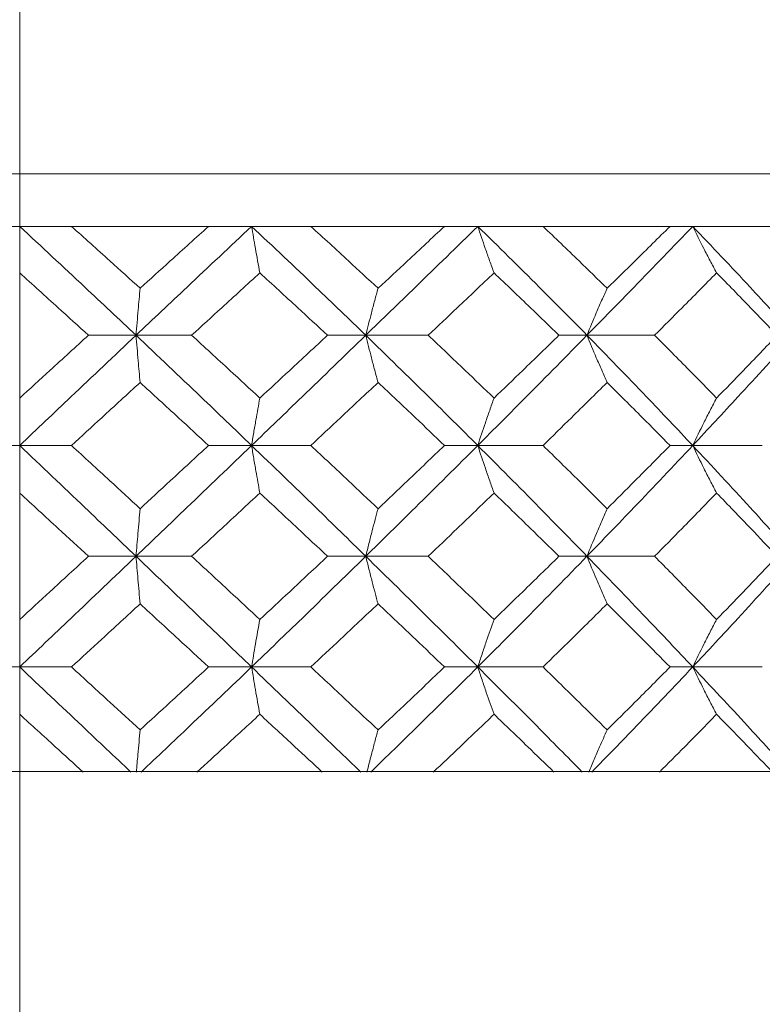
# Model space of a CAD drawing. Header units: inches. Extents: x 0.8 to 21, y 1.2 to 16.5.
# Tile 4 of 88: x 9.201 to 9.413, y 2.932 to 3.213. Entities that reach past the tile are written whole.
import ezdxf

# ---------------------------------------------------------------- set-up
doc = ezdxf.new("R2010")
doc.units = ezdxf.units.IN
doc.header["$MEASUREMENT"] = 0
doc.linetypes.add('CENTERX2', pattern=[0.8, 0.5, -0.1, 0.1, -0.1])
doc.layers.add('SLD-0', color=7, linetype='Continuous')

msp = doc.modelspace()

# ---------------------------------------------------------------- linework, layer by layer
at = {"color": 7, "linetype": 'Continuous', "lineweight": 15}
for p, q in [((8.76367, 3.16863), (9.63867, 3.16863)), ((9.20117, 3.15362), (9.18642, 3.15362)), ((9.21592, 3.15362), (9.20117, 3.15362)), ((9.21592, 3.15362), (9.255, 3.15362)), ((9.26726, 3.15362), (9.255, 3.15362)), ((9.28414, 3.15362), (9.26726, 3.15362)), ((9.28414, 3.15362), (9.32226, 3.15362)), ((9.33173, 3.15362), (9.32226, 3.15362)), ((9.35032, 3.15362), (9.33173, 3.15362)), ((9.35032, 3.15362), (9.38653, 3.15362)), ((9.39298, 3.15362), (9.38653, 3.15362)), ((9.41282, 3.15362), (9.39298, 3.15362)), ((9.41282, 3.15362), (9.44624, 3.15362)), ((9.22077, 3.12259), (9.23432, 3.12259)), ((9.25018, 3.12259), (9.23432, 3.12259)), ((9.2998, 3.12259), (9.2889, 3.12259)), ((9.2998, 3.12259), (9.31759, 3.12259)), ((9.36285, 3.12259), (9.35487, 3.12259)), ((9.36285, 3.12259), (9.38213, 3.12259)), ((9.20117, 3.09119), (9.18642, 3.09119)), ((9.20117, 3.09119), (9.21592, 3.09119)), ((9.255, 3.09119), (9.26726, 3.09119)), ((9.28414, 3.09119), (9.26726, 3.09119)), ((9.33173, 3.09119), (9.32226, 3.09119)), ((9.33173, 3.09119), (9.35032, 3.09119)), ((9.39298, 3.09119), (9.38653, 3.09119)), ((9.39298, 3.09119), (9.41282, 3.09119)), ((9.23432, 3.05962), (9.22077, 3.05962)), ((9.23432, 3.05962), (9.25018, 3.05962)), ((9.2889, 3.05962), (9.2998, 3.05962)), ((9.31759, 3.05962), (9.2998, 3.05962)), ((9.36285, 3.05962), (9.35487, 3.05962)), ((9.36285, 3.05962), (9.38213, 3.05962)), ((9.20117, 3.02808), (9.18642, 3.02808)), ((9.20117, 3.02808), (9.21592, 3.02808)), ((9.26726, 3.02808), (9.255, 3.02808)), ((9.26726, 3.02808), (9.28414, 3.02808)), ((9.32226, 3.02808), (9.33173, 3.02808)), ((9.35032, 3.02808), (9.33173, 3.02808)), ((9.39298, 3.02808), (9.38653, 3.02808)), ((9.39298, 3.02808), (9.41282, 3.02808)), ((9.21921, 2.99826), (9.18311, 2.99826)), ((9.22233, 2.99826), (9.21921, 2.99826)), ((9.22222, 2.99826), (9.25171, 2.99826)), ((9.28737, 2.99826), (9.25171, 2.99826)), ((9.29043, 2.99826), (9.28737, 2.99826)), ((9.29033, 2.99826), (9.31907, 2.99826)), ((9.3534, 2.99826), (9.31907, 2.99826)), ((9.35341, 2.99826), (9.38072, 2.99826)), ((9.38072, 2.99826), (9.38353, 2.99826)), ((9.41569, 2.99826), (9.38353, 2.99826))]:
    msp.add_line(p, q, dxfattribs=at)
for points, knots in [([(9.20117, 3.15362), (9.20736, 3.14786), (9.21845, 3.13755), (9.22946, 3.12717), (9.23432, 3.12259)], [0, 0, 0, 0, 0.558266, 1, 1, 1, 1]), ([(9.21592, 3.15362), (9.21958, 3.15034), (9.22612, 3.14447), (9.23262, 3.13857), (9.23549, 3.13597)], [0, 0, 0, 0, 0.558937, 1, 1, 1, 1]), ([(9.26726, 3.15362), (9.26114, 3.14786), (9.25016, 3.13755), (9.23917, 3.12717), (9.23432, 3.12259)], [0, 0, 0, 0, 0.558266, 1, 1, 1, 1]), ([(9.255, 3.15362), (9.25137, 3.15034), (9.24487, 3.14447), (9.23836, 3.13857), (9.23549, 3.13597)], [0, 0, 0, 0, 0.558937, 1, 1, 1, 1]), ([(9.26961, 3.14035), (9.2694, 3.14151), (9.26897, 3.14382), (9.26819, 3.14822), (9.26762, 3.15152), (9.26726, 3.15362)], [0, 0, 0, 0, 0.267081, 0.534161, 1, 1, 1, 1]), ([(9.26726, 3.15362), (9.27337, 3.14786), (9.2843, 3.13755), (9.29505, 3.12717), (9.2998, 3.12259)], [0, 0, 0, 0, 0.558266, 1, 1, 1, 1]), ([(9.28414, 3.15362), (9.28773, 3.15034), (9.29415, 3.14447), (9.3005, 3.13857), (9.3033, 3.13597)], [0, 0, 0, 0, 0.558937, 1, 1, 1, 1]), ([(9.33173, 3.15362), (9.32582, 3.14786), (9.31523, 3.13755), (9.30453, 3.12717), (9.2998, 3.12259)], [0, 0, 0, 0, 0.558266, 1, 1, 1, 1]), ([(9.32226, 3.15362), (9.31874, 3.15034), (9.31243, 3.14447), (9.3061, 3.13857), (9.3033, 3.13597)], [0, 0, 0, 0, 0.558937, 1, 1, 1, 1]), ([(9.33636, 3.14035), (9.33594, 3.14151), (9.3351, 3.14382), (9.33355, 3.14822), (9.33244, 3.15152), (9.33173, 3.15362)], [0, 0, 0, 0, 0.267081, 0.534161, 1, 1, 1, 1]), ([(9.33173, 3.15362), (9.33759, 3.14786), (9.3481, 3.13755), (9.35833, 3.12717), (9.36285, 3.12259)], [0, 0, 0, 0, 0.558266, 1, 1, 1, 1]), ([(9.35032, 3.15362), (9.35375, 3.15034), (9.35989, 3.14447), (9.36593, 3.13857), (9.36859, 3.13597)], [0, 0, 0, 0, 0.558937, 1, 1, 1, 1]), ([(9.39298, 3.15362), (9.38743, 3.14786), (9.3775, 3.13755), (9.36734, 3.12717), (9.36285, 3.12259)], [0, 0, 0, 0, 0.558266, 1, 1, 1, 1]), ([(9.38653, 3.15362), (9.38321, 3.15034), (9.37726, 3.14447), (9.37125, 3.13857), (9.36859, 3.13597)], [0, 0, 0, 0, 0.5589371, 1, 1, 1, 1]), ([(9.39979, 3.14035), (9.39917, 3.14151), (9.39794, 3.14382), (9.39566, 3.14822), (9.39402, 3.15152), (9.39298, 3.15362)], [0, 0, 0, 0, 0.267081, 0.534161, 1, 1, 1, 1]), ([(9.39298, 3.15362), (9.39846, 3.14786), (9.40829, 3.13755), (9.41775, 3.12717), (9.42192, 3.12259)], [0, 0, 0, 0, 0.558266, 1, 1, 1, 1]), ([(9.20117, 3.14035), (9.20483, 3.13705), (9.21137, 3.13113), (9.21789, 3.1252), (9.22077, 3.12259)], [0, 0, 0, 0, 0.5591145, 1, 1, 1, 1]), ([(9.26961, 3.14035), (9.26599, 3.13705), (9.25952, 3.13113), (9.25304, 3.1252), (9.25018, 3.12259)], [0, 0, 0, 0, 0.559115, 1, 1, 1, 1]), ([(9.26961, 3.14035), (9.27322, 3.13705), (9.27968, 3.13113), (9.28608, 3.1252), (9.2889, 3.12259)], [0, 0, 0, 0, 0.559115, 1, 1, 1, 1]), ([(9.33636, 3.14035), (9.33288, 3.13705), (9.32664, 3.13113), (9.32036, 3.1252), (9.31759, 3.12259)], [0, 0, 0, 0, 0.559115, 1, 1, 1, 1]), ([(9.33636, 3.14035), (9.33984, 3.13705), (9.34605, 3.13113), (9.35217, 3.1252), (9.35487, 3.12259)], [0, 0, 0, 0, 0.559115, 1, 1, 1, 1]), ([(9.39979, 3.14035), (9.39652, 3.13705), (9.39067, 3.13113), (9.38474, 3.1252), (9.38213, 3.12259)], [0, 0, 0, 0, 0.559115, 1, 1, 1, 1]), ([(9.39979, 3.14035), (9.40304, 3.13705), (9.40885, 3.13113), (9.41454, 3.1252), (9.41705, 3.12259)], [0, 0, 0, 0, 0.559115, 1, 1, 1, 1]), ([(9.23432, 3.12259), (9.23442, 3.1238), (9.23462, 3.12624), (9.23501, 3.13073), (9.23531, 3.13393), (9.23549, 3.13597)], [0, 0, 0, 0, 0.266089, 0.532178, 1, 1, 1, 1]), ([(9.3033, 3.13597), (9.30298, 3.13481), (9.30235, 3.1325), (9.30118, 3.12806), (9.30034, 3.12472), (9.2998, 3.12259)], [0, 0, 0, 0, 0.266089, 0.532178, 1, 1, 1, 1]), ([(9.36859, 3.13597), (9.36807, 3.13481), (9.36703, 3.1325), (9.36511, 3.12806), (9.36373, 3.12472), (9.36285, 3.12259)], [0, 0, 0, 0, 0.266089, 0.532178, 1, 1, 1, 1]), ([(9.23432, 3.12259), (9.22814, 3.11674), (9.21708, 3.10629), (9.20604, 3.09581), (9.20117, 3.09119)], [0, 0, 0, 0, 0.559005, 1, 1, 1, 1]), ([(9.22077, 3.12259), (9.21711, 3.11925), (9.21058, 3.1133), (9.20405, 3.10733), (9.20117, 3.1047)], [0, 0, 0, 0, 0.5593508, 1, 1, 1, 1]), ([(9.23432, 3.12259), (9.23442, 3.12137), (9.23462, 3.11893), (9.23501, 3.11442), (9.23531, 3.1112), (9.23549, 3.10914)], [0, 0, 0, 0, 0.265507, 0.531015, 1, 1, 1, 1]), ([(9.23432, 3.12259), (9.24049, 3.11674), (9.25152, 3.10629), (9.26244, 3.09581), (9.26726, 3.09119)], [0, 0, 0, 0, 0.559005, 1, 1, 1, 1]), ([(9.25018, 3.12259), (9.25381, 3.11925), (9.26031, 3.1133), (9.26676, 3.10733), (9.26961, 3.1047)], [0, 0, 0, 0, 0.559351, 1, 1, 1, 1]), ([(9.2998, 3.12259), (9.29376, 3.11674), (9.28296, 3.10629), (9.27207, 3.09581), (9.26726, 3.09119)], [0, 0, 0, 0, 0.559005, 1, 1, 1, 1]), ([(9.2889, 3.12259), (9.28531, 3.11925), (9.27889, 3.1133), (9.27245, 3.10733), (9.26961, 3.1047)], [0, 0, 0, 0, 0.559351, 1, 1, 1, 1]), ([(9.3033, 3.10914), (9.30299, 3.1103), (9.30235, 3.11263), (9.30118, 3.11708), (9.30034, 3.12044), (9.2998, 3.12259)], [0, 0, 0, 0, 0.265507, 0.531014, 1, 1, 1, 1]), ([(9.2998, 3.12259), (9.3058, 3.11674), (9.31655, 3.10629), (9.32708, 3.09581), (9.33173, 3.09119)], [0, 0, 0, 0, 0.559005, 1, 1, 1, 1]), ([(9.31759, 3.12259), (9.32111, 3.11925), (9.3274, 3.1133), (9.33362, 3.10733), (9.33636, 3.1047)], [0, 0, 0, 0, 0.5593508, 1, 1, 1, 1]), ([(9.36285, 3.12259), (9.3571, 3.11674), (9.34682, 3.10629), (9.33635, 3.09581), (9.33173, 3.09119)], [0, 0, 0, 0, 0.559005, 1, 1, 1, 1]), ([(9.35487, 3.12259), (9.35143, 3.11925), (9.3453, 3.1133), (9.3391, 3.10733), (9.33636, 3.1047)], [0, 0, 0, 0, 0.559351, 1, 1, 1, 1]), ([(9.36859, 3.10914), (9.36808, 3.1103), (9.36704, 3.11263), (9.36512, 3.11708), (9.36374, 3.12044), (9.36285, 3.12259)], [0, 0, 0, 0, 0.265507, 0.531014, 1, 1, 1, 1]), ([(9.36285, 3.12259), (9.36855, 3.11674), (9.37874, 3.10629), (9.38862, 3.09581), (9.39298, 3.09119)], [0, 0, 0, 0, 0.559005, 1, 1, 1, 1]), ([(9.38213, 3.12259), (9.38545, 3.11925), (9.39139, 3.1133), (9.39722, 3.10733), (9.39979, 3.1047)], [0, 0, 0, 0, 0.559351, 1, 1, 1, 1]), ([(9.42192, 3.12259), (9.41661, 3.11674), (9.4071, 3.10629), (9.3973, 3.09581), (9.39298, 3.09119)], [0, 0, 0, 0, 0.559005, 1, 1, 1, 1]), ([(9.41705, 3.12259), (9.41386, 3.11925), (9.40815, 3.1133), (9.40235, 3.10733), (9.39979, 3.1047)], [0, 0, 0, 0, 0.559351, 1, 1, 1, 1]), ([(9.23549, 3.10914), (9.23184, 3.10579), (9.22532, 3.09981), (9.21879, 3.09382), (9.21592, 3.09119)], [0, 0, 0, 0, 0.559529, 1, 1, 1, 1]), ([(9.23549, 3.10914), (9.23914, 3.10579), (9.24566, 3.09981), (9.25214, 3.09382), (9.255, 3.09119)], [0, 0, 0, 0, 0.559529, 1, 1, 1, 1]), ([(9.3033, 3.10914), (9.29974, 3.10579), (9.29337, 3.09981), (9.28696, 3.09382), (9.28414, 3.09119)], [0, 0, 0, 0, 0.559529, 1, 1, 1, 1]), ([(9.3033, 3.10914), (9.30685, 3.10579), (9.3132, 3.09981), (9.31949, 3.09382), (9.32226, 3.09119)], [0, 0, 0, 0, 0.5595289, 1, 1, 1, 1]), ([(9.36859, 3.10914), (9.3652, 3.10579), (9.35914, 3.09981), (9.35302, 3.09382), (9.35032, 3.09119)], [0, 0, 0, 0, 0.5595289, 1, 1, 1, 1]), ([(9.36859, 3.10914), (9.37196, 3.10579), (9.37799, 3.09981), (9.38392, 3.09382), (9.38653, 3.09119)], [0, 0, 0, 0, 0.559529, 1, 1, 1, 1]), ([(9.26726, 3.09119), (9.26746, 3.09241), (9.26787, 3.09485), (9.26865, 3.09939), (9.26923, 3.10263), (9.26961, 3.1047)], [0, 0, 0, 0, 0.264936, 0.529873, 1, 1, 1, 1]), ([(9.33636, 3.1047), (9.33595, 3.10354), (9.33511, 3.10121), (9.33356, 3.09673), (9.33244, 3.09335), (9.33173, 3.09119)], [0, 0, 0, 0, 0.264936, 0.529872, 1, 1, 1, 1]), ([(9.39979, 3.1047), (9.39918, 3.10354), (9.39795, 3.10121), (9.39567, 3.09673), (9.39403, 3.09335), (9.39298, 3.09119)], [0, 0, 0, 0, 0.264936, 0.529872, 1, 1, 1, 1]), ([(9.20117, 3.09119), (9.20736, 3.0853), (9.21843, 3.07478), (9.22946, 3.06425), (9.23432, 3.05962)], [0, 0, 0, 0, 0.559746, 1, 1, 1, 1]), ([(9.21592, 3.09119), (9.21958, 3.08783), (9.22611, 3.08183), (9.23263, 3.07582), (9.23549, 3.07318)], [0, 0, 0, 0, 0.559766, 1, 1, 1, 1]), ([(9.26726, 3.09119), (9.26113, 3.0853), (9.25018, 3.07478), (9.23917, 3.06425), (9.23432, 3.05962)], [0, 0, 0, 0, 0.5597461, 1, 1, 1, 1]), ([(9.255, 3.09119), (9.25136, 3.08783), (9.24487, 3.08183), (9.23836, 3.07582), (9.23549, 3.07318)], [0, 0, 0, 0, 0.5597658, 1, 1, 1, 1]), ([(9.26726, 3.09119), (9.26746, 3.08996), (9.26787, 3.08752), (9.26865, 3.08297), (9.26923, 3.07972), (9.26961, 3.07764)], [0, 0, 0, 0, 0.264668, 0.529336, 1, 1, 1, 1]), ([(9.26726, 3.09119), (9.27337, 3.0853), (9.28428, 3.07478), (9.29506, 3.06425), (9.2998, 3.05962)], [0, 0, 0, 0, 0.559746, 1, 1, 1, 1]), ([(9.28414, 3.09119), (9.28773, 3.08783), (9.29414, 3.08183), (9.3005, 3.07582), (9.3033, 3.07318)], [0, 0, 0, 0, 0.559766, 1, 1, 1, 1]), ([(9.33173, 3.09119), (9.32582, 3.0853), (9.31525, 3.07478), (9.30452, 3.06425), (9.2998, 3.05962)], [0, 0, 0, 0, 0.559746, 1, 1, 1, 1]), ([(9.32226, 3.09119), (9.31873, 3.08783), (9.31244, 3.08183), (9.30609, 3.07582), (9.3033, 3.07318)], [0, 0, 0, 0, 0.559766, 1, 1, 1, 1]), ([(9.33636, 3.07764), (9.33595, 3.07881), (9.33511, 3.08114), (9.33356, 3.08563), (9.33244, 3.08902), (9.33173, 3.09119)], [0, 0, 0, 0, 0.264668, 0.529335, 1, 1, 1, 1]), ([(9.33173, 3.09119), (9.3376, 3.0853), (9.34809, 3.07478), (9.35834, 3.06425), (9.36285, 3.05962)], [0, 0, 0, 0, 0.559746, 1, 1, 1, 1]), ([(9.35032, 3.09119), (9.35375, 3.08783), (9.35988, 3.08183), (9.36593, 3.07582), (9.36859, 3.07318)], [0, 0, 0, 0, 0.559766, 1, 1, 1, 1]), ([(9.39298, 3.09119), (9.38743, 3.0853), (9.37751, 3.07478), (9.36733, 3.06425), (9.36285, 3.05962)], [0, 0, 0, 0, 0.559746, 1, 1, 1, 1]), ([(9.38653, 3.09119), (9.38321, 3.08783), (9.37727, 3.08183), (9.37124, 3.07582), (9.36859, 3.07318)], [0, 0, 0, 0, 0.559766, 1, 1, 1, 1]), ([(9.39979, 3.07764), (9.39918, 3.07881), (9.39795, 3.08114), (9.39567, 3.08563), (9.39403, 3.08902), (9.39298, 3.09119)], [0, 0, 0, 0, 0.264668, 0.529335, 1, 1, 1, 1]), ([(9.39298, 3.09119), (9.39847, 3.0853), (9.40827, 3.07478), (9.41775, 3.06425), (9.42192, 3.05962)], [0, 0, 0, 0, 0.559746, 1, 1, 1, 1]), ([(9.20117, 3.07764), (9.20483, 3.07428), (9.21136, 3.06827), (9.2179, 3.06226), (9.22077, 3.05962)], [0, 0, 0, 0, 0.559944, 1, 1, 1, 1]), ([(9.26961, 3.07764), (9.26599, 3.07428), (9.25953, 3.06827), (9.25304, 3.06226), (9.25018, 3.05962)], [0, 0, 0, 0, 0.559944, 1, 1, 1, 1]), ([(9.26961, 3.07764), (9.27322, 3.07428), (9.27967, 3.06827), (9.28608, 3.06226), (9.2889, 3.05962)], [0, 0, 0, 0, 0.5599442, 1, 1, 1, 1]), ([(9.33636, 3.07764), (9.33288, 3.07428), (9.32665, 3.06827), (9.32035, 3.06226), (9.31759, 3.05962)], [0, 0, 0, 0, 0.559944, 1, 1, 1, 1]), ([(9.33636, 3.07764), (9.33984, 3.07428), (9.34604, 3.06827), (9.35217, 3.06226), (9.35487, 3.05962)], [0, 0, 0, 0, 0.559944, 1, 1, 1, 1]), ([(9.39979, 3.07764), (9.39652, 3.07428), (9.39067, 3.06827), (9.38474, 3.06226), (9.38213, 3.05962)], [0, 0, 0, 0, 0.559944, 1, 1, 1, 1]), ([(9.39979, 3.07764), (9.40304, 3.07428), (9.40885, 3.06827), (9.41455, 3.06226), (9.41705, 3.05962)], [0, 0, 0, 0, 0.559944, 1, 1, 1, 1]), ([(9.23549, 3.07318), (9.23539, 3.07201), (9.23518, 3.06968), (9.23478, 3.06518), (9.2345, 3.06179), (9.23432, 3.05962)], [0, 0, 0, 0, 0.264517, 0.529035, 1, 1, 1, 1]), ([(9.2998, 3.05962), (9.3001, 3.06084), (9.30071, 3.06329), (9.30187, 3.06784), (9.30274, 3.0711), (9.3033, 3.07318)], [0, 0, 0, 0, 0.264518, 0.529035, 1, 1, 1, 1]), ([(9.36859, 3.07318), (9.36808, 3.07201), (9.36704, 3.06968), (9.36512, 3.06518), (9.36374, 3.06179), (9.36285, 3.05962)], [0, 0, 0, 0, 0.264517, 0.529035, 1, 1, 1, 1]), ([(9.23432, 3.05962), (9.22813, 3.05372), (9.2171, 3.0432), (9.20603, 3.0327), (9.20117, 3.02808)], [0, 0, 0, 0, 0.560487, 1, 1, 1, 1]), ([(9.22077, 3.05962), (9.21711, 3.05625), (9.21058, 3.05025), (9.20404, 3.04425), (9.20117, 3.04161)], [0, 0, 0, 0, 0.560181, 1, 1, 1, 1]), ([(9.23549, 3.04606), (9.23539, 3.04723), (9.23518, 3.04956), (9.23478, 3.05405), (9.2345, 3.05745), (9.23432, 3.05962)], [0, 0, 0, 0, 0.264562, 0.529124, 1, 1, 1, 1]), ([(9.23432, 3.05962), (9.24049, 3.05372), (9.2515, 3.0432), (9.26245, 3.0327), (9.26726, 3.02808)], [0, 0, 0, 0, 0.560487, 1, 1, 1, 1]), ([(9.25018, 3.05962), (9.25382, 3.05625), (9.2603, 3.05025), (9.26677, 3.04425), (9.26961, 3.04161)], [0, 0, 0, 0, 0.560181, 1, 1, 1, 1]), ([(9.2998, 3.05962), (9.29376, 3.05372), (9.28298, 3.0432), (9.27206, 3.0327), (9.26726, 3.02808)], [0, 0, 0, 0, 0.560487, 1, 1, 1, 1]), ([(9.2889, 3.05962), (9.28531, 3.05625), (9.2789, 3.05025), (9.27245, 3.04425), (9.26961, 3.04161)], [0, 0, 0, 0, 0.5601813, 1, 1, 1, 1]), ([(9.2998, 3.05962), (9.3001, 3.05839), (9.30071, 3.05595), (9.30187, 3.0514), (9.30274, 3.04814), (9.3033, 3.04606)], [0, 0, 0, 0, 0.264562, 0.529125, 1, 1, 1, 1]), ([(9.2998, 3.05962), (9.30581, 3.05372), (9.31653, 3.0432), (9.32709, 3.0327), (9.33173, 3.02808)], [0, 0, 0, 0, 0.560487, 1, 1, 1, 1]), ([(9.31759, 3.05962), (9.32111, 3.05625), (9.3274, 3.05025), (9.33362, 3.04425), (9.33636, 3.04161)], [0, 0, 0, 0, 0.560181, 1, 1, 1, 1]), ([(9.36285, 3.05962), (9.3571, 3.05372), (9.34684, 3.0432), (9.33634, 3.0327), (9.33173, 3.02808)], [0, 0, 0, 0, 0.560487, 1, 1, 1, 1]), ([(9.35487, 3.05962), (9.35143, 3.05625), (9.3453, 3.05025), (9.33909, 3.04425), (9.33636, 3.04161)], [0, 0, 0, 0, 0.560181, 1, 1, 1, 1]), ([(9.36859, 3.04606), (9.36808, 3.04723), (9.36704, 3.04956), (9.36512, 3.05405), (9.36374, 3.05745), (9.36285, 3.05962)], [0, 0, 0, 0, 0.264562, 0.529124, 1, 1, 1, 1]), ([(9.36285, 3.05962), (9.36855, 3.05372), (9.37872, 3.0432), (9.38862, 3.0327), (9.39298, 3.02808)], [0, 0, 0, 0, 0.560487, 1, 1, 1, 1]), ([(9.38213, 3.05962), (9.38545, 3.05625), (9.39138, 3.05025), (9.39722, 3.04425), (9.39979, 3.04161)], [0, 0, 0, 0, 0.560181, 1, 1, 1, 1]), ([(9.42192, 3.05962), (9.41661, 3.05372), (9.40712, 3.0432), (9.3973, 3.0327), (9.39298, 3.02808)], [0, 0, 0, 0, 0.560487, 1, 1, 1, 1]), ([(9.41705, 3.05962), (9.41386, 3.05625), (9.40816, 3.05025), (9.40234, 3.04425), (9.39979, 3.04161)], [0, 0, 0, 0, 0.560181, 1, 1, 1, 1]), ([(9.23549, 3.04606), (9.23184, 3.0427), (9.22533, 3.0367), (9.21879, 3.03071), (9.21592, 3.02808)], [0, 0, 0, 0, 0.56036, 1, 1, 1, 1]), ([(9.23549, 3.04606), (9.23914, 3.0427), (9.24565, 3.0367), (9.25214, 3.03071), (9.255, 3.02808)], [0, 0, 0, 0, 0.56036, 1, 1, 1, 1]), ([(9.3033, 3.04606), (9.29974, 3.0427), (9.29337, 3.0367), (9.28696, 3.03071), (9.28414, 3.02808)], [0, 0, 0, 0, 0.56036, 1, 1, 1, 1]), ([(9.3033, 3.04606), (9.30685, 3.0427), (9.3132, 3.0367), (9.31949, 3.03071), (9.32226, 3.02808)], [0, 0, 0, 0, 0.56036, 1, 1, 1, 1]), ([(9.36859, 3.04606), (9.3652, 3.0427), (9.35915, 3.0367), (9.35301, 3.03071), (9.35032, 3.02808)], [0, 0, 0, 0, 0.56036, 1, 1, 1, 1]), ([(9.36859, 3.04606), (9.37197, 3.0427), (9.37799, 3.0367), (9.38392, 3.03071), (9.38653, 3.02808)], [0, 0, 0, 0, 0.56036, 1, 1, 1, 1]), ([(9.26961, 3.04161), (9.2694, 3.04044), (9.26898, 3.03811), (9.26819, 3.03362), (9.26762, 3.03024), (9.26726, 3.02808)], [0, 0, 0, 0, 0.264833, 0.529665, 1, 1, 1, 1]), ([(9.33173, 3.02808), (9.33213, 3.0293), (9.33293, 3.03174), (9.33447, 3.03628), (9.33562, 3.03953), (9.33636, 3.04161)], [0, 0, 0, 0, 0.264833, 0.529665, 1, 1, 1, 1]), ([(9.39979, 3.04161), (9.39918, 3.04044), (9.39795, 3.03811), (9.39567, 3.03362), (9.39403, 3.03024), (9.39298, 3.02808)], [0, 0, 0, 0, 0.264833, 0.529665, 1, 1, 1, 1]), ([(9.20117, 3.02808), (9.20709, 3.02247), (9.21765, 3.01247), (9.22822, 3.00251), (9.23286, 2.99814)], [0, 0, 0, 0, 0.561157, 1, 1, 1, 1]), ([(9.21592, 3.02808), (9.21958, 3.02473), (9.2261, 3.01875), (9.23263, 3.01279), (9.23549, 3.01017)], [0, 0, 0, 0, 0.5605962, 1, 1, 1, 1]), ([(9.255, 3.02808), (9.25136, 3.02473), (9.24488, 3.01875), (9.23836, 3.01279), (9.23549, 3.01017)], [0, 0, 0, 0, 0.560596, 1, 1, 1, 1]), ([(9.26726, 3.02808), (9.2614, 3.02247), (9.25096, 3.01247), (9.24041, 3.00251), (9.23578, 2.99814)], [0, 0, 0, 0, 0.561157, 1, 1, 1, 1]), ([(9.26961, 3.01459), (9.2694, 3.01576), (9.26897, 3.01808), (9.26819, 3.02255), (9.26762, 3.02592), (9.26726, 3.02808)], [0, 0, 0, 0, 0.265191, 0.530381, 1, 1, 1, 1]), ([(9.26726, 3.02808), (9.2731, 3.02247), (9.28351, 3.01247), (9.29384, 3.00251), (9.29837, 2.99814)], [0, 0, 0, 0, 0.561157, 1, 1, 1, 1]), ([(9.28414, 3.02808), (9.28773, 3.02473), (9.29413, 3.01875), (9.3005, 3.01279), (9.3033, 3.01017)], [0, 0, 0, 0, 0.560596, 1, 1, 1, 1]), ([(9.33173, 3.02808), (9.32607, 3.02247), (9.316, 3.01247), (9.30573, 3.00251), (9.30122, 2.99814)], [0, 0, 0, 0, 0.561157, 1, 1, 1, 1]), ([(9.32226, 3.02808), (9.31873, 3.02473), (9.31245, 3.01875), (9.30609, 3.01279), (9.3033, 3.01017)], [0, 0, 0, 0, 0.560596, 1, 1, 1, 1]), ([(9.33173, 3.02808), (9.33213, 3.02686), (9.33293, 3.02442), (9.33447, 3.01989), (9.33563, 3.01666), (9.33636, 3.01459)], [0, 0, 0, 0, 0.265191, 0.530381, 1, 1, 1, 1]), ([(9.33173, 3.02808), (9.33734, 3.02247), (9.34735, 3.01247), (9.35718, 3.00251), (9.3615, 2.99814)], [0, 0, 0, 0, 0.561157, 1, 1, 1, 1]), ([(9.35032, 3.02808), (9.35375, 3.02473), (9.35987, 3.01875), (9.36593, 3.01279), (9.36859, 3.01017)], [0, 0, 0, 0, 0.560596, 1, 1, 1, 1]), ([(9.39298, 3.02808), (9.38767, 3.02247), (9.37822, 3.01247), (9.36848, 3.00251), (9.36421, 2.99814)], [0, 0, 0, 0, 0.561157, 1, 1, 1, 1]), ([(9.38653, 3.02808), (9.38321, 3.02473), (9.37727, 3.01875), (9.37124, 3.01279), (9.36859, 3.01017)], [0, 0, 0, 0, 0.560596, 1, 1, 1, 1]), ([(9.39979, 3.01459), (9.39918, 3.01576), (9.39795, 3.01808), (9.39567, 3.02255), (9.39403, 3.02592), (9.39298, 3.02808)], [0, 0, 0, 0, 0.265191, 0.530381, 1, 1, 1, 1]), ([(9.39298, 3.02808), (9.39823, 3.02247), (9.40758, 3.01247), (9.41668, 3.00251), (9.42067, 2.99814)], [0, 0, 0, 0, 0.561157, 1, 1, 1, 1]), ([(9.20117, 3.01459), (9.20455, 3.01152), (9.21057, 3.00602), (9.2166, 3.00055), (9.21925, 2.99814)], [0, 0, 0, 0, 0.5607053, 1, 1, 1, 1]), ([(9.26961, 3.01459), (9.26627, 3.01152), (9.26032, 3.00602), (9.25432, 3.00055), (9.25169, 2.99814)], [0, 0, 0, 0, 0.5607053, 1, 1, 1, 1]), ([(9.26961, 3.01459), (9.27294, 3.01152), (9.27888, 3.00602), (9.28481, 3.00055), (9.28741, 2.99814)], [0, 0, 0, 0, 0.560705, 1, 1, 1, 1]), ([(9.33636, 3.01459), (9.33315, 3.01152), (9.32741, 3.00602), (9.3216, 3.00055), (9.31905, 2.99814)], [0, 0, 0, 0, 0.560705, 1, 1, 1, 1]), ([(9.33636, 3.01459), (9.33957, 3.01152), (9.34529, 3.00602), (9.35095, 3.00055), (9.35344, 2.99814)], [0, 0, 0, 0, 0.560705, 1, 1, 1, 1]), ([(9.39979, 3.01459), (9.39677, 3.01152), (9.39139, 3.00602), (9.38591, 3.00055), (9.38351, 2.99814)], [0, 0, 0, 0, 0.560705, 1, 1, 1, 1]), ([(9.39979, 3.01459), (9.40279, 3.01152), (9.40814, 3.00602), (9.41341, 3.00055), (9.41573, 2.99814)], [0, 0, 0, 0, 0.560705, 1, 1, 1, 1]), ([(9.23549, 3.01017), (9.23539, 3.00901), (9.23518, 3.00669), (9.23482, 3.00268), (9.23457, 2.9998), (9.23443, 2.99812)], [0, 0, 0, 0, 0.295125, 0.59025, 1, 1, 1, 1]), ([(9.3033, 3.01017), (9.30298, 3.00901), (9.30235, 3.00669), (9.3013, 3.00268), (9.30056, 2.9998), (9.30014, 2.99812)], [0, 0, 0, 0, 0.2951247, 0.5902496, 1, 1, 1, 1]), ([(9.36341, 2.99812), (9.36391, 2.99933), (9.36491, 3.00175), (9.36664, 3.00578), (9.36787, 3.00855), (9.36859, 3.01017)], [0, 0, 0, 0, 0.295125, 0.59025, 1, 1, 1, 1])]:
    msp.add_open_spline(points, degree=3, knots=knots, dxfattribs=at)
at = {"layer": 'SLD-0', "color": 7, "linetype": 'CENTERX2', "lineweight": 0}
msp.add_line((9.20117, 1.24869), (9.20117, 5.68233), dxfattribs=at)

doc.saveas('drawing.dxf')
